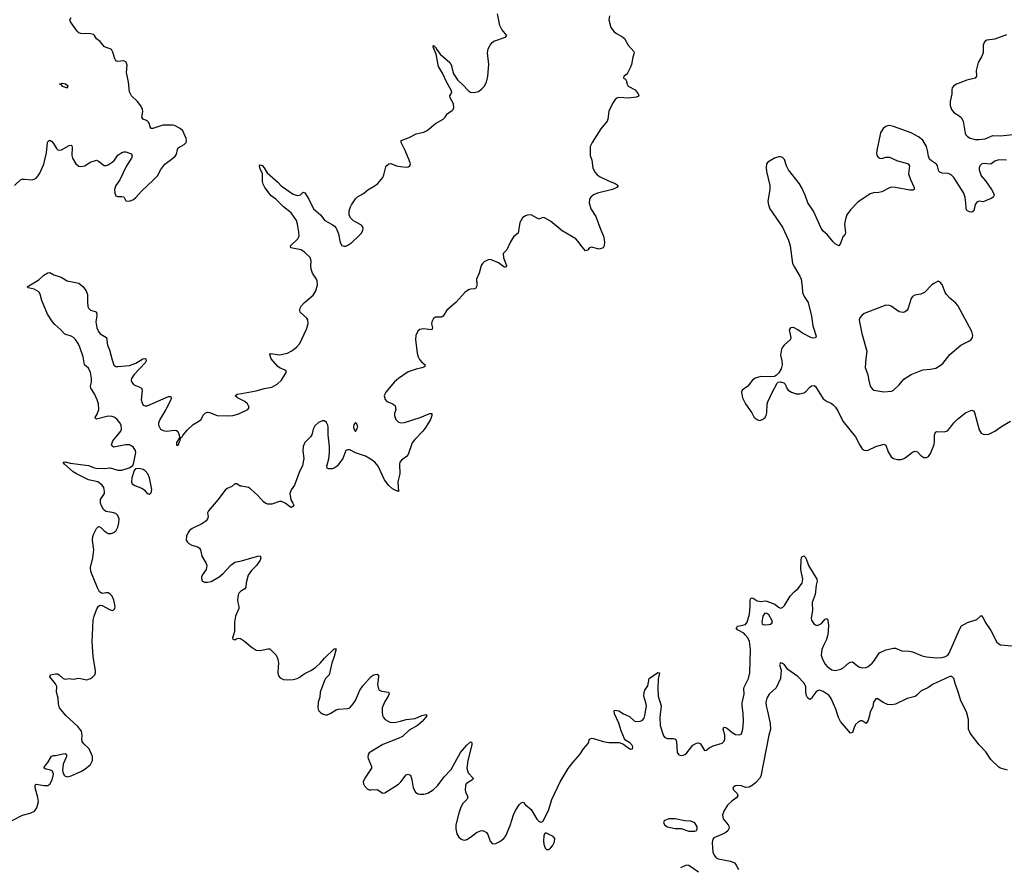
# Model space of a CAD drawing. Header units: inches. Extents: x 1678753 to 1858649, y 384643 to 522370.
# Tile 50 of 91: x 1747722 to 1757828, y 487624 to 496310. Entities that reach past the tile are written whole.
import ezdxf

# ---------------------------------------------------------------- set-up
doc = ezdxf.new("R2010")
doc.units = ezdxf.units.IN
doc.header["$MEASUREMENT"] = 0
for name, color, linetype in [('B7448', 7, 'Continuous'), ('B7449', 7, 'Continuous'), ('B7458', 7, 'Continuous'), ('B7459', 7, 'Continuous')]:
    doc.layers.add(name, color=color, linetype=linetype)

msp = doc.modelspace()

# ---------------------------------------------------------------- linework, layer by layer
at = {"layer": 'B7448', "color": 6, "elevation": 300}
for points in [[(1747644, 488096), (1747750, 488149), (1747830, 488168), (1747874, 488190), (1747897, 488223), (1747915, 488290), (1747910, 488330), (1747880, 488430), (1747882, 488458), (1747892, 488468), (1747972, 488452), (1748010, 488454), (1748032, 488468), (1748055, 488510), (1748068, 488570), (1748059, 488599), (1748033, 488613), (1747990, 488620), (1747973, 488630), (1747976, 488650), (1748012, 488688), (1748050, 488754), (1748070, 488762), (1748090, 488762), (1748170, 488780), (1748190, 488782), (1748203, 488770), (1748203, 488750), (1748169, 488671), (1748163, 488610), (1748170, 488578), (1748180, 488560), (1748190, 488548), (1748210, 488543), (1748250, 488553), (1748350, 488598), (1748390, 488622), (1748448, 488670), (1748469, 488710), (1748469, 488750), (1748435, 488830), (1748382, 488882), (1748364, 488904), (1748361, 488930), (1748365, 488970), (1748357, 489010), (1748319, 489059), (1748196, 489170), (1748132, 489250), (1748121, 489290), (1748116, 489350), (1748099, 489410), (1748103, 489470), (1748090, 489498), (1748061, 489530), (1748033, 489570), (1748039, 489590), (1748090, 489600), (1748110, 489598), (1748128, 489590), (1748170, 489550), (1748190, 489544), (1748230, 489552), (1748270, 489545), (1748330, 489556), (1748410, 489539), (1748450, 489551), (1748470, 489565), (1748493, 489590), (1748500, 489610), (1748501, 489630), (1748477, 489777), (1748466, 489930), (1748470, 490000)], [(1749917, 490000), (1749908, 489970), (1749910, 489954), (1749930, 489948), (1749943, 489957), (1749970, 489965), (1749990, 489962), (1750000, 489955)]]:
    msp.add_lwpolyline(points, dxfattribs=at)
at = {"layer": 'B7449', "color": 6}
for points, elevation in [([(1747670, 494610), (1747730, 494668), (1747746, 494674), (1747770, 494676), (1747850, 494669), (1747870, 494673), (1747890, 494686), (1747910, 494705), (1747930, 494736), (1747970, 494829), (1747996, 494944), (1748009, 495051), (1748016, 495064), (1748030, 495074), (1748050, 495064), (1748070, 495041), (1748099, 494990), (1748114, 494974), (1748130, 494972), (1748150, 494977), (1748230, 495019), (1748250, 495023), (1748257, 495017), (1748261, 495001), (1748257, 494917), (1748265, 494890), (1748298, 494830), (1748330, 494808), (1748350, 494803), (1748390, 494811), (1748444, 494850), (1748510, 494869), (1748530, 494860), (1748590, 494814), (1748610, 494813), (1748630, 494821), (1748671, 494850), (1748694, 494870), (1748730, 494921), (1748770, 494947), (1748790, 494956), (1748810, 494956), (1748870, 494934), (1748876, 494910), (1748871, 494890), (1748817, 494810), (1748751, 494669), (1748710, 494610), (1748695, 494570), (1748698, 494530), (1748710, 494505), (1748730, 494496), (1748770, 494498), (1748790, 494492), (1748811, 494451), (1748850, 494450), (1748890, 494465), (1748915, 494485), (1748973, 494550), (1749094, 494666), (1749135, 494710), (1749170, 494772), (1749211, 494829), (1749290, 494885), (1749317, 494910), (1749331, 494930), (1749341, 494979), (1749350, 494997), (1749410, 495030), (1749430, 495050), (1749434, 495070), (1749430, 495090), (1749395, 495170), (1749370, 495195), (1749310, 495225), (1749290, 495230), (1749190, 495229), (1749090, 495193), (1749070, 495194), (1749060, 495210), (1749050, 495250), (1749042, 495262), (1749030, 495274), (1748991, 495291), (1748977, 495310), (1748986, 495370), (1748983, 495390), (1748966, 495426), (1748932, 495470), (1748871, 495530), (1748849, 495569), (1748840, 495670), (1748819, 495770), (1748824, 495844), (1748815, 495875), (1748790, 495887), (1748730, 495880), (1748710, 495887), (1748698, 495910), (1748679, 495979), (1748663, 496003), (1748650, 496013), (1748610, 496026), (1748590, 496037), (1748547, 496087), (1748510, 496115), (1748489, 496149), (1748478, 496158), (1748450, 496167), (1748350, 496170), (1748330, 496176), (1748312, 496192), (1748242, 496290), (1748237, 496310), (1748250, 496332)], 400), ([(1748470, 490000), (1748477, 490150), (1748485, 490190), (1748515, 490265), (1748530, 490293), (1748541, 490299), (1748550, 490303), (1748570, 490300), (1748650, 490255), (1748670, 490250), (1748690, 490257), (1748699, 490270), (1748702, 490290), (1748690, 490355), (1748670, 490396), (1748650, 490418), (1748630, 490430), (1748610, 490431), (1748570, 490424), (1748552, 490432), (1748542, 490442), (1748521, 490481), (1748453, 490650), (1748449, 490691), (1748472, 490790), (1748484, 490870), (1748471, 490970), (1748473, 491007), (1748483, 491037), (1748509, 491091), (1748530, 491110), (1748550, 491104), (1748590, 491065), (1748630, 491039), (1748662, 491038), (1748690, 491048), (1748711, 491070), (1748730, 491104), (1748740, 491150), (1748742, 491190), (1748730, 491225), (1748710, 491243), (1748670, 491256), (1748606, 491266), (1748584, 491284), (1748562, 491322), (1748551, 491350), (1748553, 491387), (1748592, 491448), (1748594, 491470), (1748587, 491510), (1748570, 491536), (1748524, 491570), (1748430, 491590), (1748305, 491650), (1748270, 491673), (1748181, 491750), (1748167, 491770), (1748190, 491774), (1748241, 491761), (1748430, 491737), (1748490, 491711), (1748508, 491708), (1748590, 491705), (1748650, 491712), (1748730, 491688), (1748770, 491689), (1748846, 491714), (1748882, 491738), (1748894, 491766), (1748914, 491870), (1748911, 491890), (1748890, 491923), (1748870, 491939), (1748850, 491947), (1748808, 491948), (1748690, 491926), (1748670, 491934), (1748663, 491950), (1748677, 491990), (1748759, 492090), (1748766, 492110), (1748762, 492150), (1748750, 492173), (1748722, 492210), (1748697, 492230), (1748670, 492241), (1748630, 492242), (1748512, 492212), (1748500, 492220), (1748496, 492230), (1748516, 492264), (1748533, 492310), (1748532, 492370), (1748519, 492410), (1748490, 492473), (1748453, 492530), (1748449, 492550), (1748458, 492590), (1748460, 492630), (1748450, 492691), (1748430, 492734), (1748387, 492770), (1748373, 492850), (1748339, 492950), (1748321, 492990), (1748295, 493030), (1748275, 493050), (1748250, 493064), (1748184, 493084), (1748144, 493130), (1748083, 493183), (1748058, 493210), (1748006, 493290), (1747950, 493429), (1747933, 493493), (1747918, 493518), (1747870, 493545), (1747810, 493560), (1747799, 493570), (1747919, 493641), (1747970, 493688), (1748010, 493712), (1748030, 493716), (1748072, 493692), (1748149, 493669), (1748210, 493632), (1748330, 493606), (1748370, 493573), (1748404, 493530), (1748419, 493490), (1748418, 493410), (1748423, 493370), (1748430, 493350), (1748450, 493331), (1748498, 493318), (1748510, 493310), (1748513, 493273), (1748503, 493210), (1748513, 493150), (1748530, 493113), (1748549, 493089), (1748613, 493050), (1748624, 492970), (1748644, 492924), (1748670, 492822), (1748690, 492765), (1748710, 492753), (1748730, 492752), (1748850, 492763), (1748915, 492785), (1748986, 492830), (1749010, 492834), (1749018, 492830), (1749019, 492810), (1749009, 492790), (1748897, 492670), (1748869, 492630), (1748867, 492610), (1748873, 492590), (1748890, 492569), (1748910, 492557), (1748950, 492545), (1748973, 492530), (1748979, 492510), (1748968, 492410), (1748978, 492378), (1748990, 492357), (1749010, 492348), (1749030, 492349), (1749250, 492444), (1749270, 492444), (1749277, 492437), (1749280, 492430), (1749264, 492390), (1749221, 492310), (1749160, 492210), (1749148, 492170), (1749148, 492150), (1749169, 492110), (1749195, 492095), (1749230, 492090), (1749310, 492098), (1749330, 492095), (1749344, 492084), (1749359, 492050), (1749361, 492019), (1749330, 491973), (1749330, 491945), (1749350, 491945), (1749361, 491979), (1749370, 491992), (1749376, 492024), (1749390, 492032), (1749395, 492045), (1749441, 492099), (1749504, 492156), (1749561, 492190), (1749586, 492210), (1749606, 492254), (1749630, 492278), (1749650, 492283), (1749670, 492281), (1749750, 492249), (1749870, 492246), (1749910, 492251), (1749973, 492267), (1750000, 492280)], 300), ([(1750000, 492410), (1749958, 492430), (1749935, 492450), (1749954, 492470), (1750000, 492477)], 300), ([(1750000, 491524), (1749986, 491526), (1749950, 491547), (1749930, 491547), (1749898, 491522), (1749850, 491499), (1749830, 491485), (1749757, 491383), (1749659, 491270), (1749650, 491250), (1749655, 491210), (1749651, 491190), (1749635, 491170), (1749597, 491143), (1749491, 491090), (1749466, 491070), (1749450, 491048), (1749434, 491010), (1749431, 490971), (1749443, 490950), (1749457, 490937), (1749490, 490919), (1749550, 490901), (1749566, 490890), (1749577, 490870), (1749590, 490807), (1749636, 490730), (1749642, 490710), (1749636, 490670), (1749596, 490610), (1749589, 490590), (1749593, 490553), (1749619, 490539), (1749650, 490538), (1749688, 490548), (1749770, 490593), (1749810, 490627), (1749890, 490714), (1749930, 490744), (1750000, 490758)], 300), ([(1750000, 490450), (1749990, 490444), (1749976, 490430), (1749966, 490410), (1749958, 490350), (1749960, 490330), (1749973, 490290), (1749971, 490271), (1749937, 490190), (1749928, 490128), (1749927, 490033), (1749917, 490000)], 300)]:
    msp.add_lwpolyline(points, dxfattribs=dict(at, elevation=elevation))
for points, elevation in [([(1748164, 495656), (1748132, 495650), (1748145, 495646), (1748159, 495630), (1748210, 495611), (1748219, 495630), (1748194, 495650)], 500), ([(1748950, 491706), (1748910, 491703), (1748896, 491684), (1748872, 491610), (1748869, 491570), (1748878, 491550), (1748904, 491530), (1748982, 491502), (1749004, 491484), (1749030, 491448), (1749050, 491442), (1749070, 491457), (1749077, 491490), (1749054, 491610), (1749036, 491650), (1749010, 491681), (1748990, 491694)], 300)]:
    msp.add_lwpolyline(points, close=True, dxfattribs=dict(at, elevation=elevation))
at = {"layer": 'B7458', "color": 6, "elevation": 300}
for points in [[(1750000, 489955), (1750030, 489935), (1750097, 489877), (1750150, 489842), (1750190, 489838), (1750270, 489856), (1750290, 489855), (1750297, 489850), (1750353, 489790), (1750373, 489750), (1750380, 489710), (1750374, 489670), (1750372, 489610), (1750380, 489580), (1750397, 489557), (1750430, 489542), (1750470, 489539), (1750530, 489542), (1750570, 489551), (1750590, 489561), (1750642, 489598), (1750710, 489632), (1750757, 489663), (1750810, 489713), (1750850, 489760), (1750950, 489854), (1750970, 489856), (1750950, 489778), (1750925, 489710), (1750898, 489590), (1750862, 489550), (1750851, 489530), (1750807, 489410), (1750801, 489359), (1750786, 489310), (1750782, 489250), (1750790, 489223), (1750810, 489202), (1750830, 489189), (1750870, 489176), (1750910, 489191), (1750970, 489230), (1750990, 489237), (1751090, 489242), (1751110, 489249), (1751146, 489290), (1751170, 489327), (1751213, 489430), (1751243, 489477), (1751330, 489573), (1751350, 489587), (1751370, 489594), (1751390, 489595), (1751404, 489584), (1751406, 489570), (1751395, 489490), (1751404, 489444), (1751413, 489433), (1751440, 489420), (1751506, 489410), (1751514, 489394), (1751505, 489370), (1751466, 489310), (1751443, 489250), (1751441, 489210), (1751446, 489170), (1751455, 489150), (1751472, 489130), (1751522, 489102), (1751570, 489101), (1751630, 489113), (1751690, 489131), (1751780, 489140), (1751850, 489172), (1751890, 489181), (1751897, 489177), (1751901, 489170), (1751888, 489150), (1751852, 489110), (1751804, 489070), (1751720, 489020), (1751650, 488956), (1751606, 488934), (1751450, 488875), (1751310, 488790), (1751298, 488770), (1751295, 488745), (1751298, 488730), (1751334, 488650), (1751333, 488630), (1751266, 488530), (1751249, 488490), (1751250, 488470), (1751261, 488450), (1751290, 488420), (1751310, 488409), (1751328, 488408), (1751390, 488411), (1751450, 488376), (1751470, 488379), (1751610, 488468), (1751633, 488490), (1751690, 488563), (1751710, 488570), (1751730, 488559), (1751735, 488550), (1751746, 488510), (1751759, 488430), (1751786, 488386), (1751810, 488368), (1751830, 488363), (1751870, 488365), (1751910, 488374), (1751967, 488410), (1752009, 488451), (1752078, 488542), (1752150, 488619), (1752247, 488793), (1752310, 488869), (1752350, 488900), (1752358, 488898), (1752363, 488890), (1752361, 488870), (1752320, 488710), (1752312, 488630), (1752325, 488585), (1752377, 488530), (1752370, 488510), (1752318, 488482), (1752306, 488470), (1752297, 488450), (1752294, 488410), (1752298, 488390), (1752316, 488350), (1752320, 488330), (1752310, 488310), (1752270, 488269), (1752249, 488230), (1752228, 488170), (1752200, 488050), (1752199, 488010), (1752210, 487959), (1752230, 487925), (1752250, 487907), (1752270, 487896), (1752290, 487894), (1752310, 487898), (1752350, 487922), (1752410, 487971), (1752450, 487989), (1752470, 487991), (1752490, 487986), (1752514, 487970), (1752528, 487950), (1752550, 487881), (1752570, 487858), (1752590, 487854), (1752610, 487858), (1752650, 487879), (1752690, 487908), (1752710, 487936), (1752757, 488043), (1752790, 488151), (1752810, 488197), (1752850, 488254), (1752870, 488275), (1752890, 488281), (1752914, 488254), (1752970, 488206), (1753030, 488108), (1753050, 488086), (1753070, 488076), (1753090, 488083), (1753150, 488197), (1753183, 488310), (1753268, 488492), (1753351, 488629), (1753399, 488690), (1753471, 488770), (1753510, 488829), (1753555, 488885), (1753570, 488930), (1753590, 488938), (1753610, 488935), (1753710, 488906), (1753770, 488894), (1753876, 488896), (1753919, 488879), (1753953, 488850), (1753990, 488827), (1754011, 488829), (1754016, 488850), (1754006, 488870), (1753985, 488890), (1753939, 488919), (1753931, 488931), (1753895, 489015), (1753872, 489092), (1753827, 489190), (1753822, 489218), (1753832, 489228), (1753870, 489221), (1753919, 489190), (1753980, 489160), (1754030, 489116), (1754046, 489110), (1754090, 489112), (1754110, 489121), (1754130, 489144), (1754139, 489170), (1754154, 489270), (1754150, 489303), (1754129, 489370), (1754131, 489410), (1754139, 489430), (1754170, 489475), (1754181, 489550), (1754270, 489614), (1754290, 489610), (1754275, 489545), (1754271, 489450), (1754276, 489370), (1754305, 489270), (1754292, 489150), (1754294, 489070), (1754322, 488982), (1754330, 488962), (1754345, 488945), (1754370, 488934), (1754430, 488937), (1754454, 488930), (1754464, 488904), (1754470, 488791), (1754488, 488768), (1754510, 488761), (1754530, 488763), (1754550, 488772), (1754570, 488789), (1754630, 488866), (1754670, 488889), (1754690, 488890), (1754710, 488881), (1754750, 488811), (1754770, 488815), (1754800, 488840), (1754840, 488860), (1754933, 488887), (1754953, 488907), (1754961, 488930), (1754959, 488970), (1754943, 489030), (1754950, 489052), (1754970, 489047), (1754990, 489035), (1755036, 488996), (1755070, 488978), (1755110, 488972), (1755130, 488984), (1755145, 489030), (1755150, 489110), (1755146, 489194), (1755136, 489270), (1755137, 489303), (1755157, 489390), (1755154, 489450), (1755157, 489463), (1755201, 489550), (1755216, 489610), (1755222, 489850), (1755211, 489930), (1755196, 489970), (1755169, 490000)], [(1756015, 490000), (1756014, 489990), (1756003, 489950), (1755972, 489890), (1755956, 489850), (1755948, 489790), (1755960, 489750), (1755990, 489697), (1756010, 489675), (1756059, 489639), (1756090, 489633), (1756150, 489647), (1756170, 489657), (1756230, 489707), (1756250, 489719), (1756270, 489721), (1756335, 489670), (1756370, 489661), (1756410, 489664), (1756430, 489673), (1756472, 489710), (1756490, 489730), (1756528, 489792), (1756547, 489813), (1756610, 489844), (1756690, 489862), (1756710, 489862), (1756775, 489835), (1756850, 489832), (1756886, 489826), (1756984, 489784), (1757030, 489773), (1757130, 489764), (1757190, 489768), (1757224, 489776), (1757248, 489792), (1757260, 489810), (1757343, 490000)], [(1757712, 490000), (1757749, 489929), (1757770, 489907), (1757790, 489896), (1757908, 489888)], [(1757859, 488610), (1757790, 488630), (1757770, 488641), (1757690, 488719), (1757638, 488798), (1757570, 488871), (1757477, 488990), (1757460, 489030), (1757459, 489130), (1757440, 489210), (1757381, 489321), (1757355, 489415), (1757325, 489490), (1757310, 489550), (1757290, 489571), (1757270, 489571), (1757090, 489490), (1757043, 489457), (1756976, 489424), (1756930, 489379), (1756912, 489368), (1756830, 489345), (1756710, 489289), (1756670, 489281), (1756630, 489285), (1756585, 489305), (1756530, 489342), (1756510, 489341), (1756484, 489310), (1756478, 489262), (1756450, 489210), (1756445, 489170), (1756430, 489124), (1756410, 489091), (1756370, 489116), (1756350, 489116), (1756330, 489106), (1756302, 489078), (1756285, 489050), (1756270, 488996), (1756250, 488991), (1756145, 489110), (1756125, 489150), (1756098, 489238), (1756050, 489347), (1756030, 489376), (1755970, 489417), (1755930, 489431), (1755910, 489424), (1755892, 489410), (1755861, 489370), (1755850, 489345), (1755830, 489335), (1755810, 489350), (1755796, 489376), (1755789, 489409), (1755790, 489470), (1755770, 489507), (1755710, 489572), (1755605, 489645), (1755570, 489690), (1755550, 489704), (1755529, 489711), (1755520, 489690), (1755538, 489638), (1755532, 489550), (1755485, 489455), (1755413, 489390), (1755391, 489350), (1755380, 489310), (1755382, 489270), (1755397, 489217), (1755423, 489090), (1755429, 489031), (1755411, 488969), (1755328, 488550), (1755314, 488526), (1755276, 488484), (1755250, 488461), (1755210, 488438), (1755173, 488433), (1755130, 488450), (1755090, 488455), (1755066, 488450), (1755042, 488430), (1755049, 488410), (1755086, 488370), (1755092, 488348), (1755081, 488330), (1755030, 488293), (1754986, 488250), (1754950, 488190), (1754936, 488150), (1754942, 488110), (1754993, 488050), (1755003, 488030), (1755002, 488010), (1754991, 487990), (1754969, 487971), (1754930, 487950), (1754845, 487915), (1754837, 487903), (1754830, 487870), (1754837, 487770), (1754850, 487738), (1754870, 487711), (1754890, 487701), (1755016, 487676), (1755059, 487659), (1755077, 487637), (1755101, 487590)], [(1754690, 487566), (1754590, 487633), (1754570, 487635), (1754550, 487630), (1754505, 487610)]]:
    msp.add_lwpolyline(points, dxfattribs=at)
for points in [[(1754412, 488112), (1754383, 488110), (1754350, 488099), (1754337, 488090), (1754330, 488070), (1754345, 488045), (1754370, 488029), (1754450, 488011), (1754510, 488012), (1754590, 487986), (1754650, 487985), (1754667, 487993), (1754676, 488004), (1754675, 488030), (1754652, 488070), (1754610, 488089), (1754550, 488090), (1754450, 488112)], [(1753130, 487965), (1753117, 487963), (1753110, 487958), (1753103, 487937), (1753097, 487883), (1753100, 487850), (1753114, 487810), (1753130, 487796), (1753150, 487796), (1753170, 487811), (1753190, 487836), (1753210, 487876), (1753214, 487910), (1753197, 487930)]]:
    msp.add_lwpolyline(points, close=True, dxfattribs=at)
at = {"layer": 'B7459', "color": 6}
for points, elevation in [([(1750000, 492477), (1750150, 492501), (1750230, 492527), (1750310, 492540), (1750365, 492570), (1750410, 492613), (1750457, 492690), (1750458, 492710), (1750396, 492736), (1750370, 492751), (1750304, 492830), (1750290, 492874), (1750295, 492885), (1750390, 492872), (1750470, 492888), (1750510, 492908), (1750540, 492930), (1750567, 492953), (1750599, 492990), (1750665, 493135), (1750682, 493190), (1750678, 493230), (1750668, 493248), (1750600, 493310), (1750596, 493330), (1750602, 493350), (1750612, 493370), (1750645, 493410), (1750735, 493484), (1750761, 493530), (1750777, 493590), (1750775, 493630), (1750769, 493650), (1750729, 493709), (1750712, 493750), (1750709, 493790), (1750713, 493833), (1750702, 493870), (1750650, 493923), (1750611, 493950), (1750505, 493970), (1750503, 493990), (1750577, 494063), (1750590, 494090), (1750588, 494132), (1750574, 494214), (1750564, 494250), (1750510, 494330), (1750429, 494389), (1750350, 494470), (1750302, 494502), (1750238, 494590), (1750222, 494622), (1750214, 494650), (1750213, 494730), (1750190, 494782), (1750185, 494810), (1750190, 494823), (1750210, 494815), (1750232, 494790), (1750261, 494741), (1750370, 494642), (1750405, 494605), (1750530, 494522), (1750570, 494507), (1750590, 494509), (1750605, 494515), (1750630, 494542), (1750650, 494534), (1750690, 494469), (1750737, 494370), (1750811, 494310), (1750854, 494250), (1750930, 494210), (1750953, 494193), (1750970, 494173), (1750993, 494113), (1751010, 494026), (1751030, 493994), (1751050, 493986), (1751070, 493987), (1751090, 493996), (1751130, 494026), (1751201, 494090), (1751230, 494121), (1751244, 494150), (1751246, 494170), (1751240, 494190), (1751230, 494204), (1751148, 494248), (1751119, 494279), (1751105, 494310), (1751105, 494350), (1751117, 494390), (1751128, 494412), (1751170, 494471), (1751190, 494494), (1751252, 494528), (1751294, 494566), (1751359, 494601), (1751399, 494630), (1751450, 494692), (1751461, 494719), (1751480, 494800), (1751490, 494816), (1751510, 494830), (1751530, 494834), (1751590, 494811), (1751630, 494804), (1751690, 494799), (1751710, 494801), (1751728, 494810), (1751732, 494830), (1751720, 494870), (1751679, 494970), (1751636, 495050), (1751636, 495070), (1751718, 495102), (1751790, 495139), (1751870, 495158), (1751905, 495175), (1751990, 495247), (1752070, 495290), (1752088, 495310), (1752112, 495348), (1752162, 495378), (1752172, 495388), (1752177, 495410), (1752173, 495447), (1752141, 495510), (1752136, 495530), (1752156, 495564), (1752151, 495589), (1752107, 495667), (1752063, 495763), (1752020, 495830), (1751997, 495957), (1751967, 496030), (1751970, 496050), (1751975, 496035), (1751990, 496028), (1752003, 496003), (1752038, 495958), (1752136, 495870), (1752150, 495849), (1752176, 495756), (1752214, 495694), (1752270, 495643), (1752330, 495579), (1752350, 495568), (1752390, 495565), (1752430, 495575), (1752463, 495597), (1752490, 495626), (1752513, 495670), (1752527, 495730), (1752537, 495850), (1752523, 495970), (1752532, 496010), (1752550, 496050), (1752570, 496078), (1752589, 496091), (1752709, 496130), (1752721, 496150), (1752671, 496211), (1752651, 496250), (1752626, 496370)], 300), ([(1753777, 496350), (1753770, 496310), (1753788, 496230), (1753825, 496185), (1753848, 496168), (1753910, 496135), (1753930, 496118), (1753966, 496050), (1754024, 495984), (1754028, 495970), (1754015, 495925), (1754000, 495850), (1753990, 495823), (1753959, 495761), (1753950, 495749), (1753921, 495730), (1753918, 495710), (1753939, 495699), (1753947, 495687), (1753956, 495650), (1753968, 495628), (1754038, 495590), (1754070, 495550), (1754075, 495530), (1754070, 495524), (1754050, 495517), (1753974, 495506), (1753870, 495511), (1753850, 495504), (1753833, 495490), (1753805, 495450), (1753769, 495371), (1753758, 495290), (1753752, 495270), (1753685, 495190), (1753596, 495050), (1753576, 495010), (1753578, 494918), (1753593, 494870), (1753604, 494790), (1753626, 494746), (1753650, 494720), (1753679, 494699), (1753760, 494660), (1753835, 494630), (1753864, 494610), (1753851, 494590), (1753805, 494570), (1753651, 494529), (1753610, 494512), (1753583, 494490), (1753570, 494470), (1753567, 494430), (1753583, 494370), (1753637, 494290), (1753683, 494163), (1753715, 494090), (1753725, 494030), (1753721, 493990), (1753711, 493970), (1753670, 493955), (1753590, 493977), (1753569, 493971), (1753550, 493946), (1753530, 493939), (1753490, 493982), (1753455, 494035), (1753430, 494062), (1753290, 494144), (1753170, 494243), (1753110, 494277), (1753090, 494282), (1753050, 494263), (1752970, 494307), (1752930, 494304), (1752906, 494294), (1752883, 494277), (1752855, 494230), (1752838, 494122), (1752790, 494081), (1752759, 494030), (1752721, 493950), (1752684, 493910), (1752688, 493868), (1752718, 493790), (1752712, 493768), (1752690, 493774), (1752635, 493815), (1752570, 493845), (1752550, 493850), (1752530, 493848), (1752490, 493825), (1752471, 493809), (1752460, 493790), (1752439, 493710), (1752412, 493650), (1752415, 493590), (1752411, 493569), (1752403, 493557), (1752390, 493549), (1752350, 493546), (1752330, 493539), (1752290, 493513), (1752198, 493410), (1752105, 493330), (1752070, 493268), (1752050, 493260), (1751990, 493257), (1751970, 493245), (1751951, 493210), (1751950, 493190), (1751959, 493150), (1751951, 493130), (1751862, 493138), (1751830, 493131), (1751810, 493114), (1751789, 493070), (1751783, 493030), (1751801, 492890), (1751812, 492850), (1751825, 492825), (1751850, 492796), (1751884, 492770), (1751877, 492750), (1751850, 492738), (1751790, 492725), (1751710, 492696), (1751610, 492628), (1751570, 492596), (1751481, 492490), (1751469, 492470), (1751463, 492450), (1751473, 492413), (1751490, 492394), (1751551, 492371), (1751576, 492350), (1751582, 492310), (1751569, 492271), (1751569, 492250), (1751583, 492210), (1751610, 492180), (1751633, 492173), (1751670, 492178), (1751832, 492228), (1751930, 492271), (1751953, 492270), (1751953, 492250), (1751940, 492210), (1751891, 492129), (1751859, 492090), (1751776, 492004), (1751751, 491970), (1751710, 491849), (1751693, 491830), (1751640, 491790), (1751625, 491770), (1751620, 491750), (1751624, 491650), (1751604, 491570), (1751611, 491469), (1751598, 491478), (1751590, 491477), (1751550, 491496), (1751510, 491531), (1751468, 491590), (1751403, 491730), (1751366, 491770), (1751330, 491797), (1751270, 491832), (1751168, 491868), (1751110, 491897), (1751090, 491899), (1751071, 491889), (1751039, 491810), (1750980, 491730), (1750950, 491710), (1750930, 491703), (1750890, 491702), (1750879, 491710), (1750874, 491730), (1750895, 491805), (1750903, 491870), (1750902, 491930), (1750887, 492050), (1750888, 492130), (1750884, 492150), (1750870, 492179), (1750850, 492194), (1750830, 492196), (1750790, 492178), (1750750, 492144), (1750734, 492110), (1750722, 492050), (1750708, 492030), (1750650, 491971), (1750633, 491930), (1750627, 491887), (1750638, 491810), (1750625, 491735), (1750590, 491665), (1750544, 491536), (1750510, 491487), (1750496, 491450), (1750504, 491384), (1750527, 491350), (1750535, 491330), (1750525, 491315), (1750510, 491305), (1750490, 491315), (1750447, 491350), (1750410, 491367), (1750390, 491367), (1750310, 491341), (1750270, 491340), (1750250, 491346), (1750223, 491363), (1750165, 491430), (1750090, 491498), (1750070, 491510), (1750000, 491524)], 300), ([(1757850, 496154), (1757730, 496111), (1757650, 496100), (1757632, 496090), (1757622, 496078), (1757609, 496050), (1757611, 495970), (1757595, 495930), (1757561, 495870), (1757539, 495790), (1757542, 495730), (1757528, 495712), (1757514, 495706), (1757444, 495690), (1757336, 495650), (1757310, 495633), (1757292, 495610), (1757288, 495590), (1757289, 495549), (1757271, 495470), (1757273, 495430), (1757286, 495390), (1757310, 495358), (1757365, 495325), (1757386, 495306), (1757404, 495270), (1757409, 495250), (1757425, 495145), (1757433, 495130), (1757450, 495111), (1757476, 495096), (1757530, 495082), (1757570, 495080), (1757630, 495089), (1757710, 495121), (1757790, 495119), (1757950, 495135)], 400), ([(1757850, 494870), (1757770, 494873), (1757730, 494858), (1757690, 494828), (1757610, 494834), (1757593, 494827), (1757576, 494810), (1757570, 494790), (1757571, 494770), (1757591, 494710), (1757636, 494656), (1757695, 494570), (1757718, 494530), (1757722, 494510), (1757713, 494490), (1757699, 494481), (1757610, 494442), (1757570, 494448), (1757550, 494442), (1757530, 494414), (1757516, 494350), (1757501, 494339), (1757490, 494336), (1757470, 494340), (1757449, 494349), (1757441, 494361), (1757436, 494376), (1757434, 494430), (1757425, 494485), (1757413, 494530), (1757308, 494690), (1757290, 494711), (1757270, 494724), (1757250, 494732), (1757190, 494735), (1757165, 494745), (1757156, 494756), (1757141, 494810), (1757130, 494828), (1757081, 494861), (1757061, 494881), (1757050, 494910), (1757041, 494970), (1757030, 495008), (1756990, 495074), (1756946, 495110), (1756870, 495149), (1756690, 495216), (1756650, 495224), (1756630, 495222), (1756610, 495213), (1756586, 495194), (1756556, 495150), (1756518, 494970), (1756517, 494937), (1756521, 494921), (1756530, 494905), (1756550, 494890), (1756570, 494886), (1756610, 494899), (1756650, 494901), (1756730, 494861), (1756810, 494843), (1756840, 494830), (1756854, 494810), (1756846, 494730), (1756866, 494670), (1756901, 494590), (1756903, 494570), (1756890, 494562), (1756857, 494563), (1756712, 494588), (1756669, 494591), (1756650, 494585), (1756570, 494545), (1756541, 494539), (1756485, 494535), (1756450, 494525), (1756323, 494437), (1756250, 494361), (1756213, 494307), (1756197, 494263), (1756188, 494212), (1756197, 494123), (1756193, 494110), (1756170, 494083), (1756145, 494015), (1756130, 493991), (1756090, 494011), (1756070, 494031), (1756010, 494106), (1755970, 494142), (1755947, 494170), (1755870, 494345), (1755811, 494430), (1755784, 494510), (1755750, 494585), (1755725, 494625), (1755612, 494770), (1755593, 494810), (1755570, 494876), (1755550, 494896), (1755530, 494904), (1755510, 494905), (1755470, 494890), (1755400, 494850), (1755388, 494832), (1755382, 494790), (1755386, 494754), (1755420, 494610), (1755420, 494570), (1755402, 494450), (1755406, 494410), (1755422, 494370), (1755550, 494183), (1755613, 494050), (1755630, 493990), (1755655, 493810), (1755673, 493770), (1755730, 493678), (1755743, 493650), (1755754, 493570), (1755757, 493510), (1755772, 493472), (1755814, 493410), (1755849, 493270), (1755861, 493170), (1755896, 493064), (1755890, 493047), (1755870, 493042), (1755850, 493047), (1755755, 493095), (1755710, 493127), (1755670, 493148), (1755650, 493153), (1755632, 493148), (1755621, 493130), (1755622, 493110), (1755637, 493050), (1755634, 493030), (1755567, 492970), (1755550, 492950), (1755541, 492930), (1755532, 492870), (1755546, 492810), (1755548, 492770), (1755538, 492730), (1755513, 492687), (1755490, 492662), (1755469, 492651), (1755433, 492647), (1755330, 492651), (1755270, 492633), (1755241, 492610), (1755196, 492550), (1755136, 492510), (1755129, 492490), (1755142, 492430), (1755170, 492370), (1755236, 492276), (1755260, 492230), (1755290, 492207), (1755310, 492199), (1755330, 492201), (1755350, 492212), (1755370, 492227), (1755383, 492250), (1755390, 492278), (1755395, 492365), (1755401, 492390), (1755441, 492479), (1755497, 492583), (1755507, 492593), (1755530, 492596), (1755565, 492585), (1755580, 492570), (1755597, 492530), (1755610, 492510), (1755643, 492490), (1755693, 492473), (1755730, 492473), (1755770, 492482), (1755790, 492495), (1755830, 492542), (1755850, 492555), (1755876, 492556), (1755890, 492547), (1755970, 492422), (1756010, 492392), (1756050, 492375), (1756070, 492360), (1756094, 492334), (1756122, 492290), (1756172, 492190), (1756299, 492030), (1756344, 491944), (1756370, 491907), (1756390, 491893), (1756410, 491889), (1756430, 491893), (1756510, 491933), (1756590, 491955), (1756610, 491944), (1756636, 491876), (1756667, 491827), (1756690, 491810), (1756730, 491798), (1756770, 491798), (1756790, 491805), (1756810, 491815), (1756887, 491873), (1756910, 491883), (1756936, 491876), (1756970, 491840), (1757000, 491820), (1757030, 491818), (1757050, 491829), (1757070, 491860), (1757107, 491953), (1757112, 491988), (1757111, 492049), (1757122, 492078), (1757134, 492086), (1757210, 492082), (1757246, 492094), (1757270, 492118), (1757310, 492175), (1757348, 492212), (1757430, 492278), (1757490, 492303), (1757510, 492297), (1757521, 492281), (1757570, 492101), (1757590, 492070), (1757610, 492058), (1757630, 492053), (1757670, 492058), (1757730, 492088), (1757810, 492143), (1757890, 492190)], 400), ([(1750000, 492280), (1750064, 492310), (1750076, 492330), (1750072, 492350), (1750059, 492370), (1750034, 492394), (1750000, 492410)], 300), ([(1750000, 490758), (1750010, 490761), (1750168, 490808), (1750191, 490810), (1750198, 490790), (1750190, 490767), (1750153, 490710), (1750102, 490658), (1750068, 490610), (1750046, 490534), (1750043, 490490), (1750033, 490470), (1750000, 490450)], 300), ([(1755169, 490000), (1755155, 490015), (1755090, 490050), (1755074, 490070), (1755093, 490087), (1755170, 490106), (1755190, 490128), (1755213, 490210), (1755221, 490290), (1755221, 490359), (1755230, 490379), (1755250, 490374), (1755290, 490349), (1755310, 490344), (1755330, 490341), (1755373, 490347), (1755390, 490344), (1755474, 490314), (1755510, 490284), (1755530, 490274), (1755550, 490280), (1755570, 490299), (1755630, 490395), (1755670, 490442), (1755710, 490471), (1755752, 490530), (1755760, 490570), (1755741, 490670), (1755742, 490770), (1755750, 490798), (1755769, 490811), (1755790, 490790), (1755818, 490710), (1755904, 490570), (1755907, 490550), (1755895, 490510), (1755887, 490413), (1755856, 490330), (1755860, 490250), (1755845, 490170), (1755849, 490149), (1755872, 490112), (1755890, 490101), (1755910, 490096), (1755950, 490117), (1755990, 490159), (1756010, 490167), (1756018, 490150), (1756024, 490090), (1756015, 490000)], 300), ([(1757343, 490000), (1757370, 490061), (1757389, 490090), (1757450, 490126), (1757544, 490156), (1757590, 490196), (1757610, 490174), (1757630, 490130), (1757690, 490044), (1757712, 490000)], 300)]:
    msp.add_lwpolyline(points, dxfattribs=dict(at, elevation=elevation))
for points, elevation in [([(1757150, 493628), (1757110, 493608), (1757084, 493590), (1757009, 493510), (1756970, 493495), (1756910, 493484), (1756884, 493470), (1756870, 493450), (1756838, 493342), (1756831, 493329), (1756810, 493313), (1756790, 493307), (1756750, 493314), (1756668, 493370), (1756650, 493378), (1756610, 493381), (1756390, 493296), (1756364, 493276), (1756345, 493250), (1756339, 493230), (1756340, 493210), (1756365, 493090), (1756417, 492910), (1756406, 492830), (1756401, 492741), (1756427, 492667), (1756436, 492610), (1756451, 492550), (1756470, 492522), (1756490, 492509), (1756510, 492505), (1756590, 492494), (1756670, 492499), (1756690, 492509), (1756750, 492563), (1756796, 492624), (1756870, 492670), (1756990, 492718), (1757070, 492725), (1757124, 492736), (1757170, 492762), (1757196, 492784), (1757270, 492877), (1757382, 492970), (1757470, 493016), (1757488, 493030), (1757502, 493050), (1757505, 493070), (1757494, 493110), (1757350, 493378), (1757327, 493407), (1757270, 493452), (1757234, 493490), (1757222, 493510), (1757190, 493594), (1757170, 493618)], 500), ([(1751170, 492177), (1751150, 492155), (1751147, 492130), (1751150, 492112), (1751170, 492085), (1751191, 492130), (1751183, 492163)], 300), ([(1755370, 490221), (1755349, 490191), (1755340, 490130), (1755343, 490110), (1755350, 490104), (1755370, 490101), (1755410, 490107), (1755429, 490110), (1755441, 490119), (1755448, 490130), (1755441, 490150), (1755410, 490203), (1755390, 490219)], 300)]:
    msp.add_lwpolyline(points, close=True, dxfattribs=dict(at, elevation=elevation))

doc.saveas('drawing.dxf')
